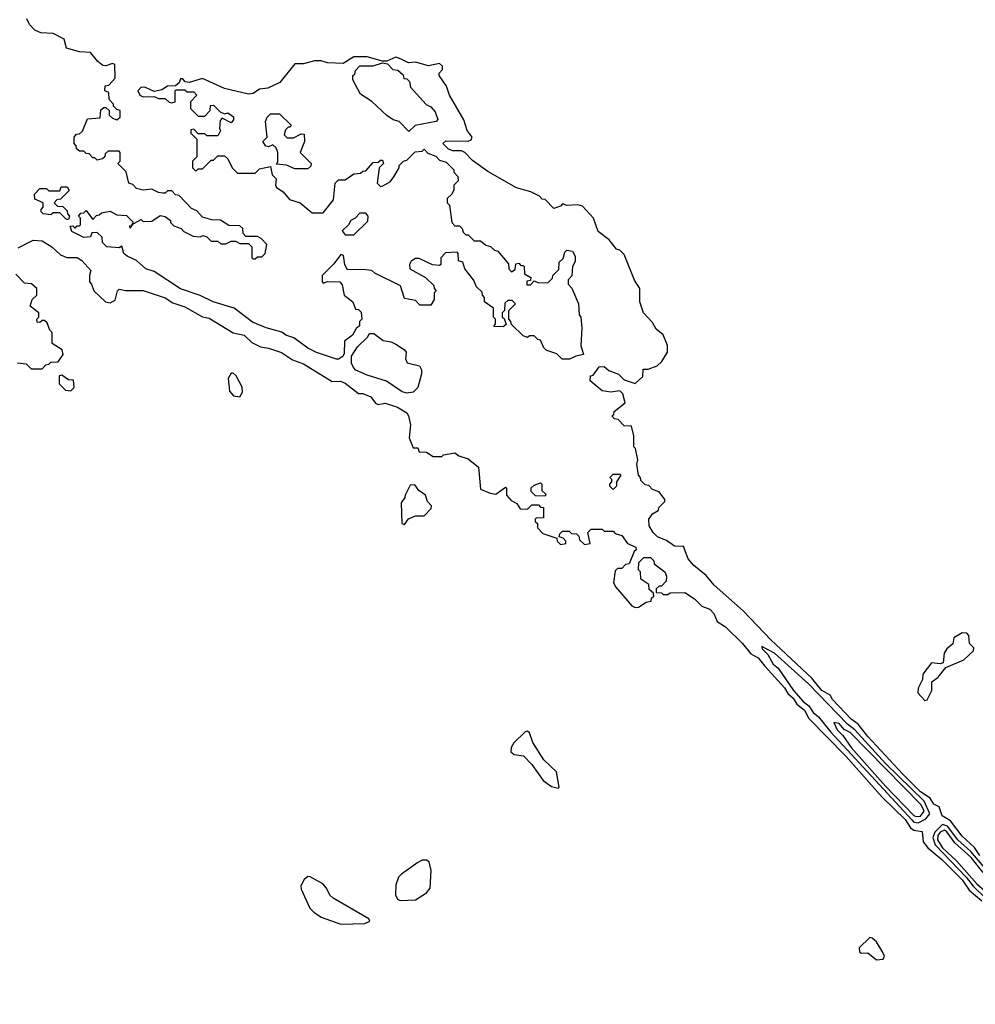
# Model space of a CAD drawing. Extents: x 1861455 to 2058065, y 200073 to 437907.
# Tile 254 of 256: x 1932862 to 1937215, y 329706 to 334189. Entities that reach past the tile are written whole.
import ezdxf

# ---------------------------------------------------------------- set-up
doc = ezdxf.new("R2010")
doc.units = 0

msp = doc.modelspace()

# ---------------------------------------------------------------- linework, layer by layer
at = {"layer": '0CON05XD'}
for points in [[(1935380, 333135), (1935391.7, 333111.7), (1935391.7, 333088.3), (1935380, 333065), (1935377, 333023), (1935360, 333005), (1935360, 332985), (1935377, 332967), (1935407.5, 332895), (1935410, 332845), (1935417.5, 332835), (1935422.5, 332785), (1935417.5, 332705), (1935430, 332665), (1935395, 332657.5), (1935366.4, 332643.6), (1935333, 332643), (1935308.3, 332668.3), (1935263, 332683), (1935250, 332695), (1935235, 332730), (1935223, 332733), (1935205, 332750), (1935185, 332750), (1935175, 332742.5), (1935155, 332750), (1935101.7, 332801.7), (1935100, 332815), (1935090, 332825), (1935090, 332865), (1935120, 332895), (1935105, 332910), (1935085, 332910), (1935071.7, 332898.3), (1935070, 332865), (1935060, 332855), (1935060, 332835), (1935068.3, 332828.3), (1935078.3, 332801.7), (1935065, 332790), (1935021.7, 332791.7), (1935030, 332805), (1935030, 332825), (1935020, 332835), (1935020, 332875), (1934980, 332905), (1934980, 332925), (1934970, 332935), (1934968.3, 332948.3), (1934943, 332973), (1934930, 333005), (1934890, 333055), (1934880, 333085), (1934861.7, 333091.7), (1934860, 333125), (1934855, 333130), (1934801.7, 333128.3), (1934780, 333105), (1934780, 333075), (1934775, 333070), (1934743, 333073), (1934681.7, 333101.7), (1934665, 333102.5), (1934645, 333090), (1934637.5, 333075), (1934640, 333055), (1934710, 333015), (1934748.3, 332978.3), (1934750, 332965), (1934760, 332955), (1934750, 332945), (1934750, 332915), (1934735, 332890), (1934685, 332890), (1934665, 332910), (1934615, 332920), (1934596.7, 332976.7), (1934480, 333035), (1934467, 333047), (1934425, 333052.5), (1934355, 333050), (1934343, 333073), (1934337.5, 333115), (1934325, 333120), (1934293, 333077), (1934240, 333025), (1934240, 332995), (1934245, 332990), (1934265, 332997.5), (1934320, 332995), (1934331.7, 332981.7), (1934340, 332935), (1934380, 332905), (1934391.7, 332871.7), (1934405, 332870), (1934417, 332857), (1934420, 332825), (1934410, 332815), (1934410, 332795), (1934395, 332782.5), (1934377.5, 332752.5), (1934341.8, 332725), (1934340.7, 332669.3), (1934333.9, 332656.1), (1934315, 332643.3), (1934305, 332643.3), (1934215, 332673.8), (1934174.2, 332694.2), (1934110.7, 332740.7), (1934075, 332753.3), (1934057, 332767), (1933985, 332786.7), (1933922.3, 332812.3), (1933840, 332875), (1933744.2, 332904.2), (1933685, 332933.8), (1933595, 332963.8), (1933475, 333043.3), (1933437.5, 333055), (1933395, 333093.3), (1933351.7, 333111.7), (1933337.5, 333125), (1933328.3, 333158.3), (1933315, 333150), (1933260, 333155), (1933240, 333175), (1933238.3, 333198.3), (1933215, 333220), (1933191.7, 333218.3), (1933185, 333200), (1933155, 333197.5), (1933100, 333225), (1933091.7, 333248.3), (1933105, 333250), (1933115, 333240), (1933125, 333250), (1933135, 333250), (1933140, 333255), (1933140, 333285), (1933130, 333295), (1933141.7, 333308.3), (1933155, 333310), (1933165, 333320), (1933195, 333280), (1933211.7, 333298.3), (1933225, 333300), (1933235, 333310), (1933275, 333317.5), (1933305, 333300), (1933348.3, 333298.3), (1933378.3, 333268.3), (1933380, 333260), (1933375, 333260), (1933370, 333250), (1933361.7, 333248.3), (1933365, 333240), (1933380, 333260), (1933415, 333280), (1933425, 333270), (1933465, 333272.5), (1933503, 333297), (1933525, 333292.5), (1933550, 333275), (1933550, 333265), (1933565, 333250), (1933598.3, 333238.3), (1933610, 333225), (1933653, 333203), (1933685, 333200), (1933697, 333207), (1933715, 333200), (1933735, 333180), (1933765, 333180), (1933778.3, 333168.3), (1933801.7, 333168.3), (1933825, 333180), (1933845, 333180), (1933865, 333170), (1933905, 333170), (1933920, 333155), (1933920, 333105), (1933925, 333100), (1933935, 333100), (1933945, 333110), (1933965, 333110), (1933980, 333125), (1933987.5, 333165), (1933963, 333193), (1933945, 333202.5), (1933891.7, 333201.7), (1933880, 333215), (1933878.3, 333238.3), (1933865, 333250), (1933815, 333252.5), (1933776.4, 333276.4), (1933738.3, 333278.3), (1933695, 333290), (1933669.3, 333319.3), (1933645, 333330), (1933588.3, 333388.3), (1933571.7, 333391.7), (1933555, 333410), (1933535, 333410), (1933525, 333400), (1933515, 333400), (1933495, 333402.5), (1933465, 333417.5), (1933425, 333412.5), (1933395, 333420), (1933378.3, 333438.3), (1933360, 333445), (1933347, 333497), (1933310, 333535), (1933320, 333545), (1933320, 333585), (1933315, 333590), (1933265, 333590), (1933251.7, 333578.3), (1933250, 333565), (1933240, 333555), (1933215, 333550), (1933205, 333560), (1933195, 333560), (1933178.3, 333578.3), (1933165, 333580), (1933155, 333590), (1933135, 333590), (1933121.7, 333601.7), (1933120, 333615), (1933110, 333625), (1933110, 333655), (1933121.7, 333668.3), (1933135, 333670), (1933148.3, 333681.7), (1933171.7, 333738.3), (1933228.3, 333741.7), (1933231.7, 333778.3), (1933245, 333790), (1933255, 333790), (1933270, 333775), (1933270, 333755), (1933285, 333740), (1933305, 333732.5), (1933320, 333745), (1933320, 333775), (1933305, 333780), (1933290, 333795), (1933290, 333805), (1933270, 333825), (1933268.3, 333858.3), (1933250, 333865), (1933251.7, 333888.3), (1933268.3, 333891.7), (1933297, 333923), (1933295.4, 333985), (1933285, 333989.2), (1933255, 333978.8), (1933241.2, 333981.2), (1933218.3, 333998.3), (1933185, 334040), (1933135, 334042.5), (1933075, 334060), (1933065, 334100), (1933015, 334126.2), (1932958.9, 334128.9), (1932931.9, 334141.9), (1932906.9, 334166.9), (1932895, 334192.5)], [(1937235, 330384), (1937210.3, 330420.3), (1937155, 330472.5), (1937101.4, 330541.4), (1937063.3, 330565), (1937050, 330605), (1937025, 330617.5), (1937009.1, 330645), (1936965, 330673), (1936883, 330755), (1936725.5, 330925), (1936681.2, 330981.2), (1936650, 331005), (1936565, 331093.8), (1936553.3, 331113.3), (1936515.5, 331135), (1936470.4, 331190.4), (1936283.3, 331365), (1936158.1, 331498.1), (1936026, 331615), (1935988.7, 331658.7), (1935933.4, 331703.4), (1935907.5, 331735), (1935885, 331790), (1935845, 331792.5), (1935808.3, 331818.3), (1935767.5, 331835), (1935747.5, 331855), (1935730, 331885), (1935727.5, 331915), (1935745, 331940), (1935770, 331955), (1935775, 331970), (1935800, 331995), (1935800, 332005), (1935775, 332040), (1935745, 332050), (1935728.3, 332068.3), (1935711.7, 332071.7), (1935691.7, 332091.7), (1935690, 332105), (1935680, 332115), (1935672.5, 332165), (1935677.5, 332185), (1935667, 332237), (1935660, 332245), (1935660, 332295), (1935648.3, 332338.3), (1935615, 332340), (1935588.3, 332368.3), (1935571.7, 332371.7), (1935560, 332385), (1935568.3, 332391.7), (1935570, 332405), (1935620, 332445), (1935610, 332485), (1935595, 332500), (1935555, 332492.5), (1935515, 332500), (1935460, 332545), (1935461.7, 332568.3), (1935475, 332570), (1935501.7, 332608.3), (1935525, 332610), (1935545, 332592.5), (1935590, 332575), (1935615, 332550), (1935665, 332532.5), (1935700, 332565), (1935701.7, 332598.3), (1935725, 332597.5), (1935765, 332612.5), (1935786.4, 332633.6), (1935812.5, 332675), (1935812.5, 332705), (1935792.5, 332755), (1935760.7, 332780.7), (1935745, 332810), (1935703.3, 332855), (1935686.7, 332905), (1935687.5, 332965), (1935663, 333003), (1935615, 333120), (1935595, 333140), (1935580, 333145), (1935546.4, 333186.4), (1935497.5, 333225), (1935476.1, 333286.1), (1935425, 333340), (1935405, 333346.2), (1935355, 333342.5), (1935335, 333350), (1935325, 333340), (1935295, 333330), (1935255, 333370), (1935241.7, 333371.7), (1935230, 333385), (1935190, 333405), (1935125, 333423.3), (1934995, 333497.5), (1934925, 333547.5), (1934890, 333585), (1934875, 333592.5), (1934835, 333592.5), (1934815, 333600), (1934790, 333625), (1934803, 333637), (1934905, 333636.2), (1934918.3, 333641.7), (1934923.8, 333655), (1934900, 333685), (1934885, 333732.5), (1934820, 333845), (1934807, 333887), (1934772.5, 333935), (1934772.5, 333945), (1934787.9, 333962.1), (1934787.9, 333977.9), (1934775, 333989.4), (1934725, 333978.8), (1934665, 333995.5), (1934632.7, 333992.7), (1934600, 334010), (1934575, 334018.8), (1934535, 334000), (1934515, 334000), (1934445, 334020), (1934385, 334020), (1934335, 333990), (1934265, 333992.5), (1934235, 334002.5), (1934205, 334002.5), (1934155, 333988), (1934115, 333988.8), (1934047.3, 333902.7), (1933993.3, 333876.7), (1933955, 333872.9), (1933926.5, 333853.5), (1933905, 333850.6), (1933795, 333875.8), (1933695, 333921.8), (1933635, 333903.3), (1933616.2, 333906.2), (1933605, 333920), (1933595, 333920), (1933588.3, 333901.7), (1933571.7, 333888.3), (1933535, 333885.8), (1933509.5, 333870.5), (1933475, 333862.5), (1933435, 333880.8), (1933415, 333881.2), (1933400, 333865), (1933410, 333845), (1933425, 333837.5), (1933475, 333840), (1933495, 333830), (1933525, 333830), (1933543, 333813), (1933555, 333810), (1933570, 333815), (1933570, 333865), (1933575, 333870), (1933615, 333870), (1933625, 333860), (1933655, 333860), (1933670, 333845), (1933640, 333815), (1933640, 333785), (1933675, 333750), (1933705, 333750), (1933730, 333775), (1933731.7, 333798.3), (1933745, 333800), (1933775, 333770), (1933795, 333760), (1933810, 333765), (1933836.4, 333746.4), (1933837, 333733), (1933825, 333720), (1933785, 333740), (1933775, 333730), (1933772.5, 333695), (1933777.5, 333685), (1933765, 333660), (1933715, 333660), (1933705, 333670), (1933675, 333670), (1933655, 333690), (1933641.7, 333688.3), (1933641.7, 333671.7), (1933670, 333645), (1933670, 333565), (1933660, 333555), (1933650, 333545), (1933650, 333515), (1933665, 333500), (1933675, 333510), (1933695, 333510), (1933735, 333550), (1933745, 333550), (1933765, 333570), (1933795, 333570), (1933810, 333555), (1933830, 333515), (1933855, 333490), (1933935, 333490), (1933955, 333510), (1934005, 333520), (1934013, 333483), (1934030, 333465), (1934027.5, 333435), (1934032.5, 333425), (1934062.5, 333405), (1934090.7, 333370.7), (1934140, 333355), (1934195, 333310), (1934245, 333310), (1934291.7, 333368.3), (1934300, 333445), (1934315, 333460), (1934345, 333460), (1934385, 333487.5), (1934415, 333490), (1934425, 333500), (1934438.3, 333501.7), (1934471.7, 333538.3), (1934495, 333540), (1934505, 333550), (1934515, 333550), (1934520, 333535), (1934500, 333515), (1934490, 333445), (1934505, 333430), (1934517, 333433), (1934549.3, 333450.7), (1934567, 333473), (1934590, 333515), (1934590, 333525), (1934610, 333545), (1934625, 333550), (1934663, 333587), (1934695, 333590), (1934705, 333600), (1934721.7, 333581.7), (1934758.3, 333568.3), (1934775, 333550), (1934805, 333540), (1934840, 333505), (1934840, 333495), (1934857.5, 333475), (1934860, 333455), (1934840, 333435), (1934840, 333415), (1934830, 333395), (1934810, 333375), (1934810, 333355), (1934820, 333345), (1934830, 333265), (1934845, 333250), (1934865, 333250), (1934878.3, 333238.3), (1934881.7, 333221.7), (1934895, 333210), (1934905, 333210), (1934931.7, 333181.7), (1934961.7, 333181.7), (1934985, 333162.5), (1935007, 333157), (1935025, 333140), (1935040, 333135), (1935088.3, 333078.3), (1935090, 333055), (1935101.7, 333041.7), (1935118.3, 333051.7), (1935121.7, 333078.3), (1935135, 333080), (1935145, 333070), (1935155, 333070), (1935160, 333065), (1935161.7, 333031.7), (1935190, 333015), (1935188.3, 333001.7), (1935171.7, 332998.3), (1935171.7, 332981.7), (1935188.3, 332981.7), (1935205, 333000), (1935222.5, 332992.5), (1935268.3, 332991.7), (1935288.3, 333011.7), (1935290, 333025), (1935318.3, 333051.7), (1935320, 333085), (1935338.3, 333101.7), (1935345, 333130), (1935355, 333140), (1935380, 333135)], [(1934635, 333680), (1934590, 333725), (1934563, 333733), (1934535, 333752.5), (1934466.4, 333816.4), (1934415, 333850), (1934380, 333915), (1934380, 333935), (1934388.3, 333941.7), (1934391.7, 333958.3), (1934411.7, 333978.3), (1934471.7, 333978.3), (1934515, 333992.5), (1934538.3, 333988.3), (1934561.7, 333961.7), (1934585, 333960), (1934608.3, 333938.3), (1934611.7, 333921.7), (1934625, 333920), (1934638.3, 333908.3), (1934641.7, 333881.7), (1934713.6, 333803.6), (1934735, 333792.5), (1934755, 333770), (1934767.5, 333735), (1934760, 333725), (1934663, 333707), (1934635, 333680)], [(1934175, 333510), (1934115, 333510), (1934077, 333527), (1934031.7, 333531.7), (1934037.5, 333542.5), (1934037.5, 333585), (1934030, 333605), (1934015, 333620), (1933995, 333610), (1933983, 333613), (1933970, 333635), (1933990, 333655), (1933982.5, 333725), (1933990, 333745), (1934005, 333760), (1934045, 333760), (1934098.3, 333708.3), (1934095, 333700), (1934085, 333700), (1934073, 333687), (1934067.5, 333665), (1934081.2, 333651.2), (1934109.3, 333650.7), (1934145, 333670), (1934158.3, 333668.3), (1934160, 333635), (1934140, 333585), (1934190, 333535), (1934188.3, 333521.7), (1934175, 333510)], [(1933085, 333280), (1933075, 333280), (1933045, 333310), (1933015, 333310), (1933005, 333300), (1932970, 333305), (1932960, 333315), (1932960, 333325), (1932970, 333335), (1932970, 333355), (1932931.7, 333371.7), (1932930, 333395), (1932955, 333420), (1932985, 333420), (1932995, 333410), (1933045, 333410), (1933051.7, 333428.3), (1933078.3, 333428.3), (1933088.3, 333411.7), (1933048.3, 333371.7), (1933031.7, 333368.3), (1933020, 333355), (1933035, 333340), (1933058.3, 333338.3), (1933078.3, 333318.3), (1933080, 333305), (1933090, 333295), (1933085, 333280)], [(1934385, 333210), (1934448.3, 333271.7), (1934450, 333295), (1934438.3, 333308.3), (1934411.7, 333308.3), (1934390, 333285), (1934370, 333275), (1934360, 333255), (1934331.7, 333228.3), (1934345, 333210), (1934385, 333210)], [(1932855, 333150), (1932924, 333186), (1932965, 333182), (1933008.8, 333155), (1933048.3, 333118.3), (1933077, 333107), (1933125, 333105.8), (1933145, 333093.3), (1933187, 333047), (1933180, 333025), (1933180, 332995), (1933190, 332985), (1933200, 332955), (1933253.9, 332903.9), (1933275, 332900), (1933297.6, 332912.4), (1933307.5, 332955), (1933315, 332962.5), (1933345, 332956.7), (1933425, 332956.7), (1933525, 332923.3), (1933559.3, 332899.3), (1933615, 332881.2), (1933695, 332836.7), (1933725, 332830), (1933835, 332763.3), (1933885, 332753.3), (1933919.3, 332719.3), (1933959.3, 332699.3), (1933995, 332693.8), (1934055, 332673.3), (1934105, 332640), (1934155, 332622.5), (1934285, 332542.5), (1934323.6, 332543.6), (1934345, 332533.8), (1934405, 332487.5), (1934425, 332486.7), (1934462.3, 332472.3), (1934483.6, 332443.6), (1934495, 332437.5), (1934526.4, 332443.6), (1934583.3, 332425), (1934625, 332398.8), (1934634, 332385), (1934642.5, 332345), (1934636.7, 332285), (1934655, 332240), (1934675, 332240), (1934681.7, 332221.7), (1934715, 332220), (1934745, 332200), (1934785, 332200), (1934792.5, 332207.5), (1934845, 332217.5), (1934863, 332203), (1934905, 332190), (1934951.7, 332151.7), (1934961.7, 332051.7), (1935005, 332033.3)], [(1932853, 332627), (1932891.7, 332621.7), (1932915, 332600), (1932965, 332600), (1932981.7, 332618.3), (1932995, 332620), (1933005, 332630), (1933038.3, 332631.7), (1933060, 332665), (1933056.4, 332686.4), (1933010, 332715), (1933010, 332765), (1933000, 332775), (1932988.3, 332808.3), (1932975, 332820), (1932965, 332820), (1932955, 332810), (1932941.7, 332811.7), (1932940, 332825), (1932950, 332835), (1932950, 332855), (1932910, 332885), (1932920, 332915), (1932940, 332935), (1932940, 332965), (1932917, 332987), (1932885, 332990), (1932845, 333030)], [(1934625, 332488.8), (1934604.1, 332494.1), (1934533.6, 332543.6), (1934445, 332570), (1934393.9, 332593.9), (1934382.5, 332605), (1934373.3, 332625), (1934373, 332657), (1934400.7, 332699.3), (1934446.4, 332743.6), (1934455, 332760), (1934475, 332760), (1934518.3, 332728.3), (1934555, 332722.5), (1934575, 332712.5), (1934615, 332686.7), (1934623.3, 332675), (1934620, 332645), (1934626.7, 332626.7), (1934683.3, 332613.3), (1934692.5, 332595), (1934693, 332577), (1934676.2, 332515), (1934655, 332493.8), (1934625, 332488.8)], [(1933095, 332500), (1933110, 332515), (1933108.3, 332548.3), (1933085, 332550), (1933055, 332570), (1933041.7, 332568.3), (1933041.7, 332531.7), (1933071.7, 332501.7), (1933095, 332500)], [(1933865, 332472.5), (1933877, 332493), (1933876.2, 332516.2), (1933848.3, 332568.3), (1933835, 332580), (1933825, 332580), (1933812.5, 332555), (1933818.3, 332498.3), (1933836.4, 332476.4), (1933865, 332472.5)], [(1935565, 332050), (1935550, 332065), (1935550, 332075), (1935560, 332085), (1935560, 332095), (1935550, 332105), (1935565, 332120), (1935595, 332120), (1935600, 332115), (1935580, 332085), (1935580, 332065), (1935565, 332050)], [(1934615, 331890), (1934633, 331917), (1934665, 331930), (1934705, 331930), (1934737, 331963), (1934737.5, 331975), (1934720, 331995), (1934710, 332025), (1934680, 332045), (1934661.7, 332071.7), (1934640.7, 332069.3), (1934617.5, 332025), (1934617, 332013), (1934600, 331990), (1934602.5, 331895), (1934615, 331890)], [(1935005, 332033.3), (1935031.7, 332028.3), (1935075, 332060), (1935080, 332055), (1935080, 332025), (1935100.7, 332000.7), (1935126.4, 331986.4), (1935141.7, 331961.7), (1935175, 331960), (1935195, 331980), (1935225, 331980), (1935235, 331970), (1935248.3, 331968.3), (1935248.3, 331921.7), (1935215, 331920), (1935210, 331915), (1935210, 331905), (1935220, 331895), (1935220, 331875), (1935245, 331850), (1935308.3, 331828.3), (1935310, 331815), (1935325, 331800), (1935350, 331805), (1935350, 331815), (1935338.3, 331828.3), (1935320, 331835), (1935321.7, 331848.3), (1935335, 331860), (1935365, 331860), (1935375, 331850), (1935398.3, 331848.3), (1935408.3, 331838.3), (1935411.7, 331821.7), (1935435, 331800), (1935460, 331805), (1935450, 331855), (1935465, 331870), (1935515, 331870), (1935525, 331860), (1935565, 331860), (1935575, 331850), (1935605, 331840), (1935630, 331805), (1935668.3, 331788.3), (1935670, 331775), (1935661.7, 331768.3), (1935638.3, 331711.7), (1935621.7, 331708.3), (1935605, 331690), (1935585, 331690), (1935575, 331680), (1935567.5, 331625), (1935577.5, 331605), (1935650.7, 331520.7), (1935665, 331512.5), (1935680, 331515), (1935715, 331537.5), (1935738.3, 331541.7), (1935740, 331555), (1935750, 331565), (1935748.3, 331578.3), (1935730, 331595), (1935728.3, 331618.3), (1935691.7, 331641.7), (1935690, 331675), (1935680, 331685), (1935681.7, 331718.3), (1935705, 331740), (1935735, 331740), (1935750, 331725), (1935751.7, 331711.7), (1935800, 331675), (1935807.5, 331655), (1935807, 331633), (1935785, 331610), (1935775, 331610), (1935761.7, 331598.3), (1935761.7, 331581.7), (1935785, 331580), (1935792.5, 331572.5), (1935815, 331572.5), (1935825, 331580), (1935891.7, 331581.7), (1935935, 331552.5), (1935969.3, 331519.3), (1936005, 331506), (1936023.8, 331485), (1936039.5, 331449.5), (1936077.5, 331425), (1936155, 331348.6), (1936192.1, 331302.1), (1936225, 331283.1), (1936256.3, 331246.3), (1936345, 331147.2), (1936360.7, 331120.7), (1936385, 331099.6), (1936402.1, 331072.1), (1936436.6, 331045), (1936456.9, 331006.9), (1936625, 330836.4), (1936789.7, 330649.7), (1936895, 330547.1), (1936919.8, 330509.8), (1936935, 330499.2), (1936973, 330493), (1936976.7, 330446.7), (1936998.2, 330418.2), (1937062.3, 330365), (1937155, 330272.5), (1937186.5, 330226.5), (1937245, 330177.8)], [(1935255, 332020), (1935211.7, 332021.7), (1935191.7, 332041.7), (1935191.7, 332058.3), (1935205, 332070), (1935235, 332080), (1935240, 332075), (1935240, 332045), (1935258.3, 332028.3), (1935255, 332020)], [(1936985, 331089.2), (1936995, 331093.1), (1937016.9, 331135), (1937016.2, 331175), (1937045, 331196.4), (1937080.2, 331239.8), (1937162.9, 331275), (1937206.8, 331315), (1937208.5, 331328.5), (1937188.3, 331348.3), (1937185.3, 331385.3), (1937176.5, 331396.5), (1937155, 331397.8), (1937117.3, 331375), (1937112.4, 331347.6), (1937084.8, 331325.2), (1937072.7, 331305), (1937068.3, 331261.7), (1937055, 331257.1), (1937015, 331260.4), (1936975, 331210), (1936973.8, 331185), (1936953.8, 331145), (1936953.3, 331125), (1936985, 331089.2)], [(1936955, 330533.1), (1936990, 330550), (1937007.1, 330572.9), (1936981, 330631), (1936805, 330803), (1936665.7, 330955.7), (1936632.3, 330982.3), (1936455, 331165.5), (1936300, 331305), (1936242.5, 331335), (1936244.2, 331325), (1936269.5, 331299.5), (1936293.9, 331255), (1936317.2, 331237.2), (1936386.2, 331135), (1936430.3, 331085), (1936455.7, 331065.7), (1936475.9, 331035), (1936500.2, 331015), (1936556, 330946), (1936925.4, 330545.4), (1936935, 330536.2), (1936955, 330533.1)], [(1936945, 330560.6), (1936965, 330563.3), (1936981.5, 330585), (1936968.5, 330615), (1936645, 330943.1), (1936616.8, 330956.8), (1936595, 330985.3), (1936570.7, 330989.3), (1936585, 330956), (1936610.7, 330930.7), (1936649.5, 330875), (1936805, 330699.3), (1936935, 330565.9), (1936945, 330560.6)], [(1935315, 330690), (1935320, 330695), (1935306.7, 330765), (1935249.5, 330819.5), (1935198.8, 330898.8), (1935185, 330942.5), (1935175, 330950), (1935165, 330947.5), (1935113.2, 330896.8), (1935101.2, 330875), (1935100, 330855), (1935114.2, 330844.2), (1935157.3, 330837.3), (1935195, 330797.5), (1935246.2, 330725), (1935285, 330697.5), (1935315, 330690)], [(1937775, 329706.2), (1937782.5, 329707.5), (1937783.8, 329715), (1937765, 329746.4), (1937637.9, 329905), (1937608.3, 329928.3), (1937565.9, 329985), (1937409.9, 330155), (1937312.7, 330275), (1937262.1, 330322.1), (1937195, 330402.2), (1937135.1, 330455), (1937087.8, 330517.8), (1937065, 330524.4), (1937030.5, 330489.5), (1937021.8, 330465), (1937032.4, 330432.4), (1937173.4, 330285), (1937204.4, 330244.4), (1937371.4, 330081.4), (1937524.3, 329925), (1937695, 329764.3), (1937775, 329706.2)], [(1937455, 330047.5), (1937457.5, 330055), (1937415, 330116.2), (1937359.3, 330179.3), (1937329.1, 330225), (1937248.6, 330308.6), (1937195.4, 330375), (1937122.1, 330442.1), (1937085, 330492.1), (1937075, 330498.9), (1937055, 330489.7), (1937044.2, 330475), (1937042.9, 330455), (1937065, 330419.4), (1937129.7, 330359.7), (1937222.2, 330255), (1937297.7, 330187.7), (1937344.4, 330135), (1937402.4, 330092.4), (1937425, 330064.6), (1937455, 330047.5)], [(1934595, 330178.8), (1934665, 330182.5), (1934715.8, 330214.2), (1934731.2, 330235), (1934736.1, 330316.1), (1934727.5, 330355), (1934715, 330362.5), (1934695, 330362.5), (1934675, 330352.5), (1934600.7, 330299.3), (1934587.5, 330285), (1934575, 330250), (1934573.8, 330205), (1934582.5, 330185), (1934595, 330178.8)], [(1934325, 330071.2), (1934435, 330073.8), (1934457.5, 330085), (1934452.5, 330095), (1934289.5, 330189.5), (1934275, 330202.5), (1934260, 330235), (1934242.5, 330255), (1934185, 330286.7), (1934175, 330287.5), (1934157.5, 330275), (1934143.6, 330246.4), (1934145, 330230), (1934184.1, 330144.1), (1934202.5, 330125), (1934235, 330103.3), (1934325, 330071.2)], [(1936765, 329908.9), (1936795, 329911.2), (1936801.2, 329925), (1936792, 329945), (1936765, 329990), (1936745, 330007.5), (1936735, 330010), (1936686.4, 329963.6), (1936686.7, 329945), (1936695, 329938.8), (1936725, 329940.6), (1936765, 329908.9)]]:
    msp.add_lwpolyline(points, dxfattribs=at)

doc.saveas('drawing.dxf')
